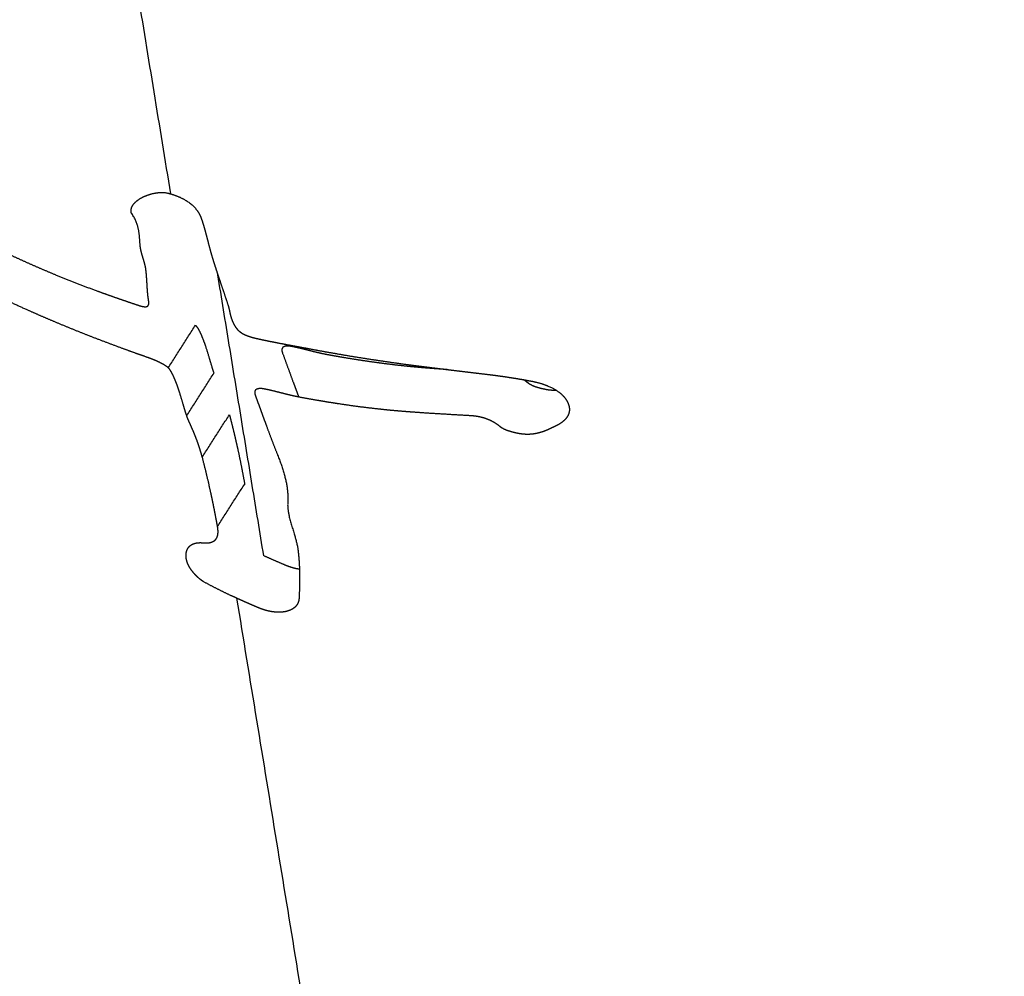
# Model space of a CAD drawing. Header units: millimetres. Extents: x 364 to 1163, y -230 to 1292.
# Tile 12 of 39: x 1051.338 to 1051.916, y -196.477 to -195.915. Entities that reach past the tile are written whole.
import ezdxf

# ---------------------------------------------------------------- set-up
doc = ezdxf.new("R2010")
doc.units = ezdxf.units.MM
doc.layers.add('Make2D$Visible$Curves', color=7, linetype='Continuous', true_color=0x000000)
doc.layers.add('Make2D$Visible$Tangents', color=7, linetype='Continuous', true_color=0x000000)

msp = doc.modelspace()

# ---------------------------------------------------------------- linework, layer by layer
at = {"layer": 'Make2D$Visible$Curves', "color": 18, "lineweight": -3, "true_color": 0x000000}
for points, weights, degree, knots in [([(1051.40328, -196.02679), (1051.40329, -196.02622), (1051.4034, -196.0257), (1051.4039, -196.02423), (1051.40446, -196.02341), (1051.40646, -196.02115), (1051.40823, -196.01995), (1051.4122, -196.01797), (1051.41444, -196.01718), (1051.41953, -196.01622), (1051.42237, -196.01588), (1051.42584, -196.01688)], [3720.10152864, 3720.09721249, 3720.09279093, 3720.07951469, 3720.07078638, 3720.04479778, 3720.02789168, 3719.9956504, 3719.97998843, 3719.95110488, 3719.93662396, 3719.92989111], 3, [0.0170078, 0.0170078, 0.0170078, 0.0170078, 0.0340156, 0.0340156, 0.0680311, 0.0680311, 0.1360622, 0.1360622, 0.2040933, 0.2040933, 0.2721244, 0.2721244, 0.2721244, 0.2721244]), ([(1051.42641, -196.01705), (1051.43044, -196.01826), (1051.4348, -196.02004), (1051.4418, -196.02572), (1051.44368, -196.02906), (1051.4447, -196.0321)], [3719.9288035, 3719.92127426, 3719.91716525, 3719.93193334, 3719.94946648, 3719.96798548], 3, [0, 0, 0, 0, 0.0815273, 0.0815273, 0.1630546, 0.1630546, 0.1630546, 0.1630546]), ([(1051.29307, -196.03335), (1051.30364, -196.03892), (1051.31447, -196.0444), (1051.32551, -196.04967), (1051.33104, -196.05231), (1051.33663, -196.0549), (1051.34226, -196.05741), (1051.3479, -196.05993), (1051.35359, -196.06238), (1051.35932, -196.06474)], [3720.79984586, 3720.76589642, 3720.7339301, 3720.70328097, 3720.68792006, 3720.67288452, 3720.65808418, 3720.64327417, 3720.62869706, 3720.6142609], 3, [-0.4816599, -0.4816599, -0.4816599, -0.4816599, -0.2411321, -0.2411321, -0.2411321, -0.1206058, -0.1206058, -0.1206058, 0, 0, 0, 0]), ([(1051.4447, -196.0321), (1051.44537, -196.0341), (1051.44596, -196.03609), (1051.44652, -196.03807), (1051.44708, -196.04005), (1051.4476, -196.04202), (1051.44812, -196.04399), (1051.44913, -196.04789), (1051.45012, -196.05178), (1051.45133, -196.05572)], [3719.96798548, 3719.98023475, 3719.99264133, 3720.00512141, 3720.01759905, 3720.03015391, 3720.04272113, 3720.06758522, 3720.09251313, 3720.11700329], 3, [-0.2106345, -0.2106345, -0.2106345, -0.2106345, -0.1576824, -0.1576824, -0.1576824, -0.1047468, -0.1047468, -0.1047468, 0, 0, 0, 0]), ([(1051.41188, -196.06098), (1051.41173, -196.05991), (1051.41147, -196.05881), (1051.41117, -196.05769), (1051.41086, -196.05657), (1051.41051, -196.05544), (1051.41017, -196.05431), (1051.40953, -196.05221), (1051.40891, -196.0501), (1051.40868, -196.04814)], [3720.31871636, 3720.31140293, 3720.30427316, 3720.2972669, 3720.29027108, 3720.28338371, 3720.27648047, 3720.26365066, 3720.25067372, 3720.23700445], 3, [-0.115027, -0.115027, -0.115027, -0.115027, -0.0851973, -0.0851973, -0.0851973, -0.0554367, -0.0554367, -0.0554367, 0, 0, 0, 0]), ([(1051.45133, -196.05572), (1051.45201, -196.05792), (1051.45272, -196.06012), (1051.45345, -196.06233), (1051.45418, -196.06455), (1051.45493, -196.06676), (1051.45568, -196.06898), (1051.45718, -196.0734), (1051.45871, -196.07783), (1051.46014, -196.08223)], [3720.11700329, 3720.13066726, 3720.14426573, 3720.15782523, 3720.1713843, 3720.18490512, 3720.1984169, 3720.22540115, 3720.25235212, 3720.27949885], 3, [-0.233721, -0.233721, -0.233721, -0.233721, -0.1752464, -0.1752464, -0.1752464, -0.1167749, -0.1167749, -0.1167749, 0, 0, 0, 0]), ([(1051.35881, -196.0924), (1051.35333, -196.09009), (1051.3479, -196.08774), (1051.34251, -196.08533), (1051.33443, -196.08173), (1051.32645, -196.07801), (1051.31858, -196.07415), (1051.31071, -196.07028), (1051.30294, -196.06628), (1051.29528, -196.06212)], [3720.82997434, 3720.84403326, 3720.85845615, 3720.87318489, 3720.89530628, 3720.91812365, 3720.94144531, 3720.96479852, 3720.98866554, 3721.01285872], 3, [-0.4646432, -0.4646432, -0.4646432, -0.4646432, -0.3486583, -0.3486583, -0.3486583, -0.1744476, -0.1744476, -0.1744476, 0, 0, 0, 0]), ([(1051.35932, -196.06474), (1051.36723, -196.06801), (1051.37522, -196.0711), (1051.3833, -196.07406), (1051.38734, -196.07554), (1051.39141, -196.07699), (1051.39549, -196.0784), (1051.39958, -196.07982), (1051.40369, -196.08121), (1051.40782, -196.08258)], [3720.6142609, 3720.59435021, 3720.57465441, 3720.55543975, 3720.54582122, 3720.5363221, 3720.52697594, 3720.51762693, 3720.50843027, 3720.49941969], 3, [-0.3331755, -0.3331755, -0.3331755, -0.3331755, -0.1666901, -0.1666901, -0.1666901, -0.0833578, -0.0833578, -0.0833578, 0, 0, 0, 0]), ([(1051.4136, -196.07997), (1051.41333, -196.07833), (1051.41315, -196.07672), (1051.413, -196.07512), (1051.41286, -196.07353), (1051.41276, -196.07195), (1051.41267, -196.07038), (1051.41248, -196.06728), (1051.41232, -196.06418), (1051.41188, -196.06098)], [3720.45324613, 3720.44215487, 3720.43091245, 3720.4196089, 3720.40830947, 3720.39694295, 3720.38557043, 3720.36317148, 3720.34071799, 3720.31871636], 3, [0, 0, 0, 0, 0.0454781, 0.0454781, 0.0454781, 0.09093, 0.09093, 0.09093, 0.1804801, 0.1804801, 0.1804801, 0.1804801]), ([(1051.40782, -196.08258), (1051.40877, -196.08289), (1051.40973, -196.08316), (1051.41061, -196.08329), (1051.41114, -196.08336), (1051.41164, -196.08338), (1051.41206, -196.08332), (1051.4125, -196.08325), (1051.41286, -196.0831), (1051.41312, -196.08286), (1051.41339, -196.08261), (1051.41355, -196.08227), (1051.41363, -196.0819), (1051.41376, -196.08132), (1051.41372, -196.08066), (1051.4136, -196.07997)], [3720.49941969, 3720.49733096, 3720.49492525, 3720.4917926, 3720.48994744, 3720.48780054, 3720.48535762, 3720.48289178, 3720.48004628, 3720.47712909, 3720.47400036, 3720.47071695, 3720.46753711, 3720.46264377, 3720.45784461, 3720.45324613], 3, [0, 0, 0, 0, 0.01934728, 0.01934728, 0.01934728, 0.03076685, 0.03076685, 0.03076685, 0.0423496, 0.0423496, 0.0423496, 0.05472639, 0.05472639, 0.05472639, 0.07371441, 0.07371441, 0.07371441, 0.07371441]), ([(1051.46014, -196.08223), (1051.46037, -196.08295), (1051.46056, -196.08365), (1051.46072, -196.08435), (1051.46088, -196.08504), (1051.46102, -196.08573), (1051.46117, -196.08643), (1051.46145, -196.08775), (1051.46175, -196.08909), (1051.46225, -196.09047)], [3720.27949885, 3720.28388979, 3720.28838166, 3720.29290601, 3720.29742708, 3720.301985, 3720.30653467, 3720.31526526, 3720.32400452, 3720.33231232], 3, [-0.07405244, -0.07405244, -0.07405244, -0.07405244, -0.05515323, -0.05515323, -0.05515323, -0.03627525, -0.03627525, -0.03627525, 0, 0, 0, 0]), ([(1051.54421, -197.02431), (1052.09407, -197.15936), (1052.56718, -196.84552), (1053.03989, -196.53195), (1052.9674, -196.08089)], [3724.61921007, 3230.27497401, 3725.5256445, 3233.03483369, 3729.40721313], 2, [0, 0, 0, 6.249249, 6.249249, 12.498498, 12.498498, 12.498498]), ([(1051.41281, -196.1131), (1051.4082, -196.11148), (1051.40361, -196.10984), (1051.39906, -196.10817), (1051.39222, -196.10567), (1051.38545, -196.10311), (1051.37874, -196.10049), (1051.37203, -196.09786), (1051.36539, -196.09517), (1051.35881, -196.0924)], [3720.70556677, 3720.71492256, 3720.72456293, 3720.73446168, 3720.74931613, 3720.76475528, 3720.7806931, 3720.79664516, 3720.81310041, 3720.82997434], 3, [0, 0, 0, 0, 0.0926556, 0.0926556, 0.0926556, 0.2317038, 0.2317038, 0.2317038, 0.3708756, 0.3708756, 0.3708756, 0.3708756]), ([(1051.46225, -196.09047), (1051.46276, -196.09188), (1051.46335, -196.09332), (1051.46427, -196.09478), (1051.4647, -196.09547), (1051.46522, -196.09618), (1051.46586, -196.09685), (1051.46641, -196.09742), (1051.46705, -196.09798), (1051.46775, -196.09847), (1051.46846, -196.09896), (1051.46923, -196.09939), (1051.47001, -196.09976), (1051.47143, -196.10043), (1051.4729, -196.10092), (1051.47433, -196.10132), (1051.47528, -196.10159), (1051.47623, -196.10182), (1051.47717, -196.10203)], [3720.33231232, 3720.34082249, 3720.34926933, 3720.35663346, 3720.36014764, 3720.36343308, 3720.36605803, 3720.36828702, 3720.37005049, 3720.3711251, 3720.37219886, 3720.37262243, 3720.37256113, 3720.37244955, 3720.37086449, 3720.36883935, 3720.36749715, 3720.36592845, 3720.36424831], 3, [0, 0, 0, 0, 0.037281, 0.037281, 0.037281, 0.0550987, 0.0550987, 0.0550987, 0.0702762, 0.0702762, 0.0702762, 0.0854148, 0.0854148, 0.0854148, 0.1129581, 0.1129581, 0.1129581, 0.1310926, 0.1310926, 0.1310926, 0.1310926]), ([(1051.4435, -196.09791), (1051.44412, -196.09912), (1051.44464, -196.10032), (1051.44608, -196.10388), (1051.44688, -196.10623), (1051.44915, -196.11322), (1051.4503, -196.11778), (1051.45188, -196.12246)], [3720.83828102, 3720.84463865, 3720.85129175, 3720.87157676, 3720.88556776, 3720.92789101, 3720.9569584, 3720.98502517], 3, [0.0306735, 0.0306735, 0.0306735, 0.0306735, 0.0613469, 0.0613469, 0.1226939, 0.1226939, 0.2453878, 0.2453878, 0.2453878, 0.2453878]), ([(1051.47717, -196.10203), (1051.47975, -196.10261), (1051.48233, -196.10316), (1051.48492, -196.10368), (1051.48879, -196.10446), (1051.49268, -196.10519), (1051.49658, -196.10592), (1051.50048, -196.10664), (1051.5044, -196.10735), (1051.50835, -196.1081)], [3720.36424831, 3720.35962216, 3720.3548989, 3720.35015795, 3720.34304404, 3720.33588937, 3720.3289573, 3720.32202347, 3720.31531096, 3720.30908666], 3, [-0.1992127, -0.1992127, -0.1992127, -0.1992127, -0.1494279, -0.1494279, -0.1494279, -0.0747255, -0.0747255, -0.0747255, 0, 0, 0, 0]), ([(1051.49785, -196.10676), (1051.49695, -196.10658), (1051.49606, -196.10646), (1051.49524, -196.10646), (1051.49455, -196.10645), (1051.49389, -196.10653), (1051.49336, -196.1067), (1051.49292, -196.10685), (1051.49254, -196.10707), (1051.49229, -196.10736), (1051.49203, -196.10765), (1051.49187, -196.10801), (1051.49182, -196.1084), (1051.49173, -196.109), (1051.49187, -196.1097), (1051.49213, -196.1104)], [3720.6918419, 3720.6936029, 3720.69583205, 3720.69860288, 3720.70095684, 3720.70376634, 3720.7069549, 3720.70956225, 3720.7124892, 3720.71551037, 3720.71852514, 3720.72170341, 3720.72478493, 3720.72947836, 3720.73409236, 3720.73832606], 3, [-0.07579954, -0.07579954, -0.07579954, -0.07579954, -0.05819759, -0.05819759, -0.05819759, -0.04319631, -0.04319631, -0.04319631, -0.03092073, -0.03092073, -0.03092073, -0.01867734, -0.01867734, -0.01867734, 0, 0, 0, 0]), ([(1051.49213, -196.1104), (1051.4943, -196.11625), (1051.4964, -196.12209), (1051.49856, -196.12793), (1051.4996, -196.13075), (1051.50065, -196.13358), (1051.50173, -196.13641)], [3720.73832606, 3720.77357586, 3720.80898933, 3720.84430705, 3720.86137785, 3720.87842678, 3720.89542391], 3, [0, 0, 0, 0, 0.1539341, 0.1539341, 0.1539341, 0.2283382, 0.2283382, 0.2283382, 0.2283382]), ([(1051.51821, -196.11148), (1051.51487, -196.11086), (1051.51148, -196.11002), (1051.50811, -196.10918), (1051.50639, -196.10874), (1051.50467, -196.1083), (1051.50295, -196.10789), (1051.50124, -196.10748), (1051.49953, -196.10709), (1051.49785, -196.10676)], [3720.66034013, 3720.66612414, 3720.67070567, 3720.67542449, 3720.67783815, 3720.68029056, 3720.68296475, 3720.68564078, 3720.68854246, 3720.6918419], 3, [0, 0, 0, 0, 0.0638796, 0.0638796, 0.0638796, 0.0965303, 0.0965303, 0.0965303, 0.1292165, 0.1292165, 0.1292165, 0.1292165]), ([(1051.50835, -196.1081), (1051.51352, -196.10907), (1051.51871, -196.11001), (1051.52393, -196.11091), (1051.53176, -196.11227), (1051.53964, -196.11354), (1051.54756, -196.11473), (1051.5555, -196.11592), (1051.56348, -196.11704), (1051.5715, -196.11807)], [3720.30908666, 3720.30095141, 3720.29307053, 3720.28545329, 3720.2740167, 3720.26317218, 3720.25294995, 3720.24271756, 3720.23310617, 3720.22414453], 3, [0, 0, 0, 0, 0.0977846, 0.0977846, 0.0977846, 0.2446059, 0.2446059, 0.2446059, 0.3915733, 0.3915733, 0.3915733, 0.3915733]), ([(1051.56455, -196.11827), (1051.55871, -196.11765), (1051.55289, -196.11694), (1051.54707, -196.11614), (1051.54127, -196.11534), (1051.53548, -196.11446), (1051.52971, -196.1135), (1051.52587, -196.11286), (1051.52203, -196.11218), (1051.51821, -196.11148)], [3720.58384343, 3720.59318769, 3720.60254794, 3720.61199939, 3720.62144368, 3720.63098094, 3720.6406878, 3720.64715501, 3720.65369813, 3720.66034013], 3, [0, 0, 0, 0, 0.1096131, 0.1096131, 0.1096131, 0.2191413, 0.2191413, 0.2191413, 0.292112, 0.292112, 0.292112, 0.292112]), ([(1051.42511, -196.11916), (1051.42401, -196.11832), (1051.42281, -196.11757), (1051.42161, -196.11691), (1051.42045, -196.11627), (1051.41927, -196.1157), (1051.41809, -196.11518), (1051.41632, -196.11439), (1051.41456, -196.11371), (1051.41281, -196.1131)], [3720.69508041, 3720.69365566, 3720.69340377, 3720.69384669, 3720.69427309, 3720.69533976, 3720.6967875, 3720.69897086, 3720.702033, 3720.70556677], 3, [0, 0, 0, 0, 0.02429485, 0.02429485, 0.02429485, 0.0475646, 0.0475646, 0.0475646, 0.08264199, 0.08264199, 0.08264199, 0.08264199]), ([(1051.43594, -196.1474), (1051.43437, -196.14275), (1051.43322, -196.13822), (1051.43173, -196.13359), (1051.43098, -196.13128), (1051.43018, -196.12895), (1051.42923, -196.12659), (1051.4286, -196.12503), (1051.42792, -196.12345), (1051.42701, -196.12184), (1051.42651, -196.12096), (1051.42595, -196.12003), (1051.42511, -196.11916)], [3720.85859702, 3720.83072859, 3720.80184429, 3720.77380696, 3720.75980736, 3720.74590874, 3720.73244338, 3720.72352814, 3720.71470311, 3720.70669267, 3720.70227232, 3720.69778726, 3720.69508041], 3, [0, 0, 0, 0, 0.1216441, 0.1216441, 0.1216441, 0.1823803, 0.1823803, 0.1823803, 0.2226592, 0.2226592, 0.2226592, 0.2451735, 0.2451735, 0.2451735, 0.2451735]), ([(1051.58884, -196.12024), (1051.58523, -196.12001), (1051.58163, -196.11976), (1051.57803, -196.11948), (1051.57353, -196.11913), (1051.56904, -196.11874), (1051.56455, -196.11827)], [3720.54505536, 3720.55065808, 3720.55637377, 3720.56213528, 3720.56934358, 3720.57662464, 3720.58384343], 3, [0.185988, 0.185988, 0.185988, 0.185988, 0.2534302, 0.2534302, 0.2534302, 0.3378067, 0.3378067, 0.3378067, 0.3378067]), ([(1051.5715, -196.11807), (1051.57491, -196.11851), (1051.57833, -196.11894), (1051.58175, -196.11937), (1051.5869, -196.12), (1051.59206, -196.12063), (1051.59725, -196.12125), (1051.60244, -196.12187), (1051.60765, -196.12249), (1051.61288, -196.12311)], [3720.22414453, 3720.22032969, 3720.21666953, 3720.21318231, 3720.20794815, 3720.20310297, 3720.19870768, 3720.19430883, 3720.19035974, 3720.18691969], 3, [-0.2497537, -0.2497537, -0.2497537, -0.2497537, -0.1873664, -0.1873664, -0.1873664, -0.093722, -0.093722, -0.093722, 0, 0, 0, 0]), ([(1051.61288, -196.12311), (1051.61713, -196.12362), (1051.6214, -196.12421), (1051.62568, -196.12487), (1051.62783, -196.1252), (1051.62999, -196.12555), (1051.63214, -196.12593), (1051.6343, -196.1263), (1051.63647, -196.1267), (1051.63863, -196.12711)], [3720.18691969, 3720.18421125, 3720.1822913, 3720.18122913, 3720.18069511, 3720.18037791, 3720.18028894, 3720.18019981, 3720.18033966, 3720.18072169], 3, [-0.1523897, -0.1523897, -0.1523897, -0.1523897, -0.0764258, -0.0764258, -0.0764258, -0.0382467, -0.0382467, -0.0382467, 0, 0, 0, 0]), ([(1051.64695, -196.13202), (1051.64566, -196.13178), (1051.64437, -196.13149), (1051.64309, -196.13115), (1051.64159, -196.13074), (1051.64009, -196.13026), (1051.63871, -196.12961), (1051.63793, -196.12924), (1051.63717, -196.12881), (1051.63657, -196.12831)], [3720.5345643, 3720.53443822, 3720.53405152, 3720.53327226, 3720.53235617, 3720.53093001, 3720.52826265, 3720.52673496, 3720.52472365, 3720.52203211], 3, [-0.06552219, -0.06552219, -0.06552219, -0.06552219, -0.04263763, -0.04263763, -0.04263763, -0.01557885, -0.01557885, -0.01557885, 0, 0, 0, 0]), ([(1051.63863, -196.12711), (1051.64271, -196.12791), (1051.64673, -196.1291), (1051.65384, -196.13265), (1051.65672, -196.13499), (1051.65849, -196.13757)], [3720.18072169, 3720.18149339, 3720.18539473, 3720.20262856, 3720.21607745, 3720.23219251], 3, [0, 0, 0, 0, 0.0724808, 0.0724808, 0.1449617, 0.1449617, 0.1449617, 0.1449617]), ([(1051.48189, -196.13173), (1051.48094, -196.13154), (1051.48001, -196.13142), (1051.47916, -196.13142), (1051.47852, -196.13143), (1051.47791, -196.1315), (1051.47741, -196.13166), (1051.4769, -196.13183), (1051.47648, -196.1321), (1051.47622, -196.13245), (1051.476, -196.13276), (1051.47587, -196.13313), (1051.47585, -196.13353), (1051.47581, -196.13409), (1051.47594, -196.13472), (1051.47618, -196.13536)], [3720.56525256, 3720.56711213, 3720.56949047, 3720.57247079, 3720.57472289, 3720.57737345, 3720.58035442, 3720.58336019, 3720.58680508, 3720.59032787, 3720.59334514, 3720.59648902, 3720.59952333, 3720.60377924, 3720.60793696, 3720.61179275], 3, [0, 0, 0, 0, 0.01851028, 0.01851028, 0.01851028, 0.03251786, 0.03251786, 0.03251786, 0.0467122, 0.0467122, 0.0467122, 0.05881633, 0.05881633, 0.05881633, 0.07579231, 0.07579231, 0.07579231, 0.07579231]), ([(1051.50222, -196.1365), (1051.50051, -196.13618), (1051.49879, -196.1358), (1051.49707, -196.13539), (1051.49535, -196.13498), (1051.49362, -196.13455), (1051.4919, -196.13411), (1051.48854, -196.13325), (1051.48517, -196.13238), (1051.48189, -196.13173)], [3720.53351383, 3720.53649871, 3720.53916927, 3720.54170017, 3720.54422963, 3720.54662192, 3720.5490597, 3720.55382423, 3720.55877728, 3720.56525256], 3, [-0.1291976, -0.1291976, -0.1291976, -0.1291976, -0.0965212, -0.0965212, -0.0965212, -0.0638738, -0.0638738, -0.0638738, 0, 0, 0, 0]), ([(1051.47618, -196.13536), (1051.47726, -196.13829), (1051.47833, -196.14121), (1051.4794, -196.14414), (1051.48046, -196.14706), (1051.48153, -196.14999), (1051.4826, -196.15291), (1051.48476, -196.15875), (1051.48696, -196.16461), (1051.48933, -196.17048)], [3720.61179275, 3720.62942874, 3720.64710599, 3720.66479128, 3720.68247649, 3720.70016991, 3720.71783924, 3720.75314606, 3720.78836256, 3720.82321149], 3, [-0.3080159, -0.3080159, -0.3080159, -0.3080159, -0.2309795, -0.2309795, -0.2309795, -0.1539437, -0.1539437, -0.1539437, 0, 0, 0, 0]), ([(1051.54845, -196.14346), (1051.5407, -196.14261), (1051.53296, -196.14158), (1051.52526, -196.14041), (1051.5214, -196.13983), (1051.51755, -196.1392), (1051.51371, -196.13855), (1051.50987, -196.1379), (1051.50604, -196.13721), (1051.50222, -196.1365)], [3720.45612035, 3720.46875883, 3720.48140248, 3720.49423035, 3720.50065185, 3720.50712037, 3720.51365881, 3720.52019903, 3720.52680965, 3720.53351383], 3, [-0.2919521, -0.2919521, -0.2919521, -0.2919521, -0.1460648, -0.1460648, -0.1460648, -0.0730422, -0.0730422, -0.0730422, 0, 0, 0, 0]), ([(1051.65849, -196.13757), (1051.65952, -196.13908), (1051.66024, -196.14066), (1051.66052, -196.1422), (1051.6608, -196.14374), (1051.66064, -196.14527), (1051.66006, -196.14666), (1051.65952, -196.14798), (1051.6586, -196.1492), (1051.65744, -196.15027), (1051.65618, -196.15142), (1051.65462, -196.15242), (1051.65287, -196.15326)], [3720.23219251, 3720.24165704, 3720.25192416, 3720.26228004, 3720.27267286, 3720.28341222, 3720.29353661, 3720.30316399, 3720.31247239, 3720.32100799, 3720.33020331, 3720.33869671, 3720.34629265], 3, [0, 0, 0, 0, 0.0428773, 0.0428773, 0.0428773, 0.0859736, 0.0859736, 0.0859736, 0.1268204, 0.1268204, 0.1268204, 0.1707431, 0.1707431, 0.1707431, 0.1707431]), ([(1051.60267, -196.14738), (1051.59349, -196.14684), (1051.58442, -196.14635), (1051.5754, -196.14575), (1051.57089, -196.14545), (1051.5664, -196.14512), (1051.56191, -196.14475), (1051.55741, -196.14438), (1051.55293, -196.14395), (1051.54845, -196.14346)], [3720.37328306, 3720.38482016, 3720.39818806, 3720.41233198, 3720.41941271, 3720.42668947, 3720.43403025, 3720.44137365, 3720.4487821, 3720.45612035], 3, [-0.3373377, -0.3373377, -0.3373377, -0.3373377, -0.1687741, -0.1687741, -0.1687741, -0.0844031, -0.0844031, -0.0844031, 0, 0, 0, 0]), ([(1051.43922, -196.15509), (1051.43882, -196.15413), (1051.43838, -196.15316), (1051.43795, -196.1522), (1051.43758, -196.1514), (1051.43722, -196.15059), (1051.43688, -196.14979), (1051.43654, -196.14898), (1051.4362, -196.14818), (1051.43594, -196.1474)], [3720.90183149, 3720.89641323, 3720.89112014, 3720.88579615, 3720.88134259, 3720.87688407, 3720.87237988, 3720.86787052, 3720.86333612, 3720.85859702], 3, [0, 0, 0, 0, 0.02458391, 0.02458391, 0.02458391, 0.04514673, 0.04514673, 0.04514673, 0.06574859, 0.06574859, 0.06574859, 0.06574859]), ([(1051.46101, -196.14676), (1051.46192, -196.15021), (1051.46279, -196.15364), (1051.46361, -196.15706), (1051.46444, -196.16048), (1051.46522, -196.16389), (1051.46596, -196.16728), (1051.46744, -196.17406), (1051.46876, -196.18079), (1051.46997, -196.18748)], [3721.12715953, 3721.14896041, 3721.17086537, 3721.19285736, 3721.21484913, 3721.23692988, 3721.2590845, 3721.30331304, 3721.34784308, 3721.39257444], 3, [-0.3687718, -0.3687718, -0.3687718, -0.3687718, -0.2764958, -0.2764958, -0.2764958, -0.1842213, -0.1842213, -0.1842213, 0, 0, 0, 0]), ([(1051.62018, -196.15396), (1051.6188, -196.15278), (1051.61718, -196.15167), (1051.61541, -196.15074), (1051.61362, -196.1498), (1051.61162, -196.14903), (1051.60961, -196.14848), (1051.60781, -196.148), (1051.60596, -196.14768), (1051.60417, -196.1475), (1051.60367, -196.14745), (1051.60317, -196.14741), (1051.60267, -196.14738)], [3720.3919873, 3720.38577444, 3720.38036676, 3720.37652266, 3720.37265625, 3720.37032069, 3720.36969914, 3720.36913993, 3720.36989731, 3720.37161875, 3720.37210081, 3720.37265836, 3720.37328306], 3, [0, 0, 0, 0, 0.036158, 0.036158, 0.036158, 0.0726252, 0.0726252, 0.0726252, 0.1052712, 0.1052712, 0.1052712, 0.1143563, 0.1143563, 0.1143563, 0.1143563]), ([(1051.44507, -196.17169), (1051.44467, -196.17019), (1051.44424, -196.16868), (1051.44376, -196.16716), (1051.44329, -196.16563), (1051.44277, -196.1641), (1051.4422, -196.16255), (1051.4413, -196.16008), (1051.44028, -196.15759), (1051.43922, -196.15509)], [3721.00074472, 3720.99124363, 3720.98180605, 3720.97247227, 3720.96313754, 3720.95390555, 3720.9447912, 3720.93023001, 3720.91595968, 3720.90183149], 3, [0, 0, 0, 0, 0.0402199, 0.0402199, 0.0402199, 0.0804459, 0.0804459, 0.0804459, 0.144715, 0.144715, 0.144715, 0.144715]), ([(1051.63051, -196.15776), (1051.62936, -196.15753), (1051.62822, -196.15727), (1051.62708, -196.15697), (1051.62588, -196.15664), (1051.62469, -196.15627), (1051.62355, -196.15582), (1051.62269, -196.15548), (1051.62185, -196.15509), (1051.62111, -196.15463), (1051.62077, -196.15442), (1051.62046, -196.1542), (1051.62018, -196.15396)], [3720.40410938, 3720.40404502, 3720.40377042, 3720.40319853, 3720.40259468, 3720.40166726, 3720.40012492, 3720.39897205, 3720.39745479, 3720.39531235, 3720.39434727, 3720.39324252, 3720.3919873], 3, [0, 0, 0, 0, 0.02034576, 0.02034576, 0.02034576, 0.04187168, 0.04187168, 0.04187168, 0.05802268, 0.05802268, 0.05802268, 0.06527607, 0.06527607, 0.06527607, 0.06527607]), ([(1051.65287, -196.15326), (1051.65117, -196.15409), (1051.6495, -196.15493), (1051.64773, -196.1557), (1051.64536, -196.15672), (1051.64277, -196.15762), (1051.63987, -196.15805), (1051.63793, -196.15833), (1051.63582, -196.15841), (1051.63368, -196.15822), (1051.63263, -196.15813), (1051.63157, -196.15797), (1051.63051, -196.15776)], [3720.34629265, 3720.35380784, 3720.36147634, 3720.36874087, 3720.37847284, 3720.38766397, 3720.39419127, 3720.39853031, 3720.40169021, 3720.40313375, 3720.40384319, 3720.40416185, 3720.40410938], 3, [0, 0, 0, 0, 0.0429509, 0.0429509, 0.0429509, 0.1009087, 0.1009087, 0.1009087, 0.1395014, 0.1395014, 0.1395014, 0.1583389, 0.1583389, 0.1583389, 0.1583389]), ([(1051.45403, -196.21241), (1051.45343, -196.20906), (1051.45279, -196.2057), (1051.45213, -196.20233), (1051.45146, -196.19896), (1051.45076, -196.19557), (1051.45001, -196.19218), (1051.44853, -196.1854), (1051.4469, -196.17857), (1051.44507, -196.17169)], [3721.26616316, 3721.24375703, 3721.22140235, 3721.19911094, 3721.17681938, 3721.15458988, 3721.13243579, 3721.08820765, 3721.04426808, 3721.00074472], 3, [-0.368775, -0.368775, -0.368775, -0.368775, -0.2765032, -0.2765032, -0.2765032, -0.1842303, -0.1842303, -0.1842303, 0, 0, 0, 0]), ([(1051.44549, -196.22199), (1051.44705, -196.22214), (1051.44854, -196.2221), (1051.44979, -196.22181), (1051.45104, -196.22152), (1051.45208, -196.22096), (1051.4528, -196.22019), (1051.45359, -196.21934), (1051.45404, -196.21824), (1051.45422, -196.21704), (1051.45444, -196.21562), (1051.45432, -196.21404), (1051.45403, -196.21241)], [3721.3740783, 3721.36836763, 3721.36166449, 3721.3541532, 3721.34659252, 3721.33799502, 3721.32923226, 3721.31959666, 3721.30952451, 3721.29979645, 3721.28831348, 3721.27703047, 3721.26616316], 3, [0, 0, 0, 0, 0.0345333, 0.0345333, 0.0345333, 0.0694053, 0.0694053, 0.0694053, 0.1076478, 0.1076478, 0.1076478, 0.1525832, 0.1525832, 0.1525832, 0.1525832]), ([(1051.4375, -196.23619), (1051.43648, -196.2344), (1051.43589, -196.23264), (1051.43566, -196.23104), (1051.43542, -196.22946), (1051.43553, -196.22798), (1051.43595, -196.2267), (1051.43643, -196.22524), (1051.43736, -196.224), (1051.43873, -196.22316), (1051.43974, -196.22253), (1051.44102, -196.22212), (1051.44251, -196.22197), (1051.44343, -196.22188), (1051.44443, -196.22189), (1051.44549, -196.22199)], [3721.5161435, 3721.5073732, 3721.49683245, 3721.48591329, 3721.47507994, 3721.46352678, 3721.45201039, 3721.43884607, 3721.42529238, 3721.41280263, 3721.40356888, 3721.39469695, 3721.38701853, 3721.38226628, 3721.37790282, 3721.3740783], 3, [0, 0, 0, 0, 0.0450577, 0.0450577, 0.0450577, 0.0895854, 0.0895854, 0.0895854, 0.1407048, 0.1407048, 0.1407048, 0.1784099, 0.1784099, 0.1784099, 0.201623, 0.201623, 0.201623, 0.201623]), ([(1051.50125, -196.22609), (1051.50157, -196.22856), (1051.50179, -196.23101), (1051.50195, -196.23343), (1051.5021, -196.23586), (1051.50218, -196.23826), (1051.50221, -196.24064), (1051.50227, -196.24534), (1051.50212, -196.24997), (1051.5019, -196.25457)], [3721.1892945, 3721.20631232, 3721.22344663, 3721.24065149, 3721.25785458, 3721.2751351, 3721.29246138, 3721.32662721, 3721.36098357, 3721.39539051], 3, [-0.2750943, -0.2750943, -0.2750943, -0.2750943, -0.2058269, -0.2058269, -0.2058269, -0.1365711, -0.1365711, -0.1365711, 0, 0, 0, 0]), ([(1051.44627, -196.24509), (1051.44527, -196.24455), (1051.44432, -196.24385), (1051.44345, -196.24312), (1051.44205, -196.24195), (1051.4408, -196.24066), (1051.43973, -196.23936), (1051.43886, -196.23832), (1051.43809, -196.23724), (1051.4375, -196.23619)], [3721.54332422, 3721.54368738, 3721.54269813, 3721.54114943, 3721.53864228, 3721.5345773, 3721.5297458, 3721.5258372, 3721.5213265, 3721.5161435], 3, [0, 0, 0, 0, 0.02019453, 0.02019453, 0.02019453, 0.05275689, 0.05275689, 0.05275689, 0.07902772, 0.07902772, 0.07902772, 0.07902772]), ([(1051.50214, -196.23754), (1051.50182, -196.2375), (1051.50149, -196.23744), (1051.50116, -196.23738), (1051.49882, -196.23695), (1051.49633, -196.2362), (1051.49391, -196.23517)], [3721.63628052, 3721.63713496, 3721.63795552, 3721.63874041, 3721.64432724, 3721.64823194, 3721.64999131], 3, [-0.05378141, -0.05378141, -0.05378141, -0.05378141, -0.04716483, -0.04716483, -0.04716483, 0, 0, 0, 0]), ([(1051.46523, -196.25452), (1051.46412, -196.25401), (1051.46301, -196.2535), (1051.4619, -196.25298), (1051.45664, -196.25052), (1051.45141, -196.24791), (1051.44627, -196.24509)], [3721.53287747, 3721.53366215, 3721.53442934, 3721.53517205, 3721.5386909, 3721.54166678, 3721.54332422], 3, [-0.1244976, -0.1244976, -0.1244976, -0.1244976, -0.102812, -0.102812, -0.102812, 0, 0, 0, 0]), ([(1051.47797, -196.26011), (1051.47528, -196.25896), (1051.47259, -196.2578), (1051.46991, -196.25662), (1051.46835, -196.25593), (1051.46679, -196.25523), (1051.46523, -196.25452)], [3721.52356346, 3721.52552711, 3721.52753872, 3721.52950473, 3721.53065067, 3721.53178117, 3721.53287747], 3, [0, 0, 0, 0, 0.05198005, 0.05198005, 0.05198005, 0.08227774, 0.08227774, 0.08227774, 0.08227774]), ([(1051.5019, -196.25457), (1051.50182, -196.25616), (1051.50129, -196.25762), (1051.50038, -196.25881), (1051.49946, -196.26), (1051.49814, -196.26096), (1051.49654, -196.26162), (1051.49488, -196.26231), (1051.49286, -196.26271), (1051.49066, -196.26277), (1051.48838, -196.26284), (1051.48583, -196.26255), (1051.48322, -196.26189), (1051.4815, -196.26145), (1051.47972, -196.26085), (1051.47797, -196.26011)], [3721.39539051, 3721.40735793, 3721.41981667, 3721.43171463, 3721.44359478, 3721.45523934, 3721.46581792, 3721.47680314, 3721.4869432, 3721.49546169, 3721.50426533, 3721.51158515, 3721.51659846, 3721.51991657, 3721.52228904, 3721.52356346], 3, [0, 0, 0, 0, 0.0479634, 0.0479634, 0.0479634, 0.0958048, 0.0958048, 0.0958048, 0.1454914, 0.1454914, 0.1454914, 0.1969268, 0.1969268, 0.1969268, 0.230792, 0.230792, 0.230792, 0.230792])]:
    msp.add_rational_spline(points, weights, degree=degree, knots=knots, dxfattribs=at)
for points, weights, degree in [([(1051.42584, -196.01688), (1051.42603, -196.01694), (1051.42622, -196.01699), (1051.42641, -196.01705)], [3719.92989111, 3719.92952013, 3719.92915746, 3719.9288035], 3), ([(1051.40365, -196.02865), (1051.40318, -196.02795), (1051.40327, -196.02737), (1051.40328, -196.02679)], [3720.11378081, 3720.11063615, 3720.10584478, 3720.10152864], 3), ([(1051.40868, -196.04814), (1051.40802, -196.0419), (1051.4086, -196.03585), (1051.40365, -196.02865)], [3720.23700445, 3720.19325957, 3720.14516708, 3720.11378081], 3), ([(1051.48117, -196.22959), (1051.45419, -196.06457)], [3721.65928616, 3720.54450247], 1), ([(1051.42511, -196.11916), (1051.44105, -196.09422)], [3720.69508041, 3720.82153479], 1), ([(1051.44105, -196.09422), (1051.44225, -196.09544), (1051.44287, -196.09669), (1051.4435, -196.09791)], [3720.82153479, 3720.82537221, 3720.8319234, 3720.83828102], 3), ([(1051.43594, -196.1474), (1051.45188, -196.12246)], [3720.85859702, 3720.98502517], 1), ([(1051.63657, -196.12831), (1051.63569, -196.12757), (1051.63472, -196.12685), (1051.63367, -196.12619)], [3720.52203211, 3720.51805536, 3720.51440155, 3720.51126558], 3), ([(1051.65316, -196.13253), (1051.65116, -196.13259), (1051.64903, -196.13242), (1051.64695, -196.13202)], [3720.53072392, 3720.53342733, 3720.53475358, 3720.5345643], 3), ([(1051.44507, -196.17169), (1051.46101, -196.14676)], [3721.00074472, 3721.12715953], 1), ([(1051.48933, -196.17048), (1051.49327, -196.18023), (1051.49585, -196.1898), (1051.49526, -196.19834)], [3720.82321149, 3720.88104726, 3720.94231391, 3721.00677866], 3), ([(1051.45403, -196.21241), (1051.46997, -196.18748)], [3721.26616316, 3721.39257444], 1), ([(1051.49526, -196.19834), (1051.49467, -196.20688), (1051.5001, -196.21701), (1051.50125, -196.22609)], [3721.00677866, 3721.07124341, 3721.12688766, 3721.1892945], 3), ([(1051.49391, -196.23517), (1051.48964, -196.23336), (1051.48539, -196.23151), (1051.48117, -196.22959)], [3721.64999131, 3721.65308663, 3721.65630905, 3721.65928616], 3)]:
    msp.add_rational_spline(points, weights, degree=degree, dxfattribs=at)
at = {"layer": 'Make2D$Visible$Tangents', "color": 18, "lineweight": -3, "true_color": 0x000000}
for points, weights in [([(1051.34808, -195.53794), (1051.42641, -196.01705)], [3716.69667537, 3719.9288035]), ([(1051.46523, -196.25452), (1051.55882, -196.82698)], [3721.53287747, 3725.4054474])]:
    msp.add_rational_spline(points, weights, degree=1, dxfattribs=at)
msp.add_rational_spline([(1052.95866, -196.02684), (1052.96809, -196.08559), (1052.96894, -196.14579), (1052.948, -196.30574), (1052.91092, -196.40536), (1052.79373, -196.59081), (1052.71365, -196.67658), (1052.52134, -196.82257), (1052.40917, -196.88274), (1052.16802, -196.96923), (1052.03912, -196.99553), (1051.78215, -197.01064), (1051.65417, -196.99945), (1051.5354, -196.97025)], [3729.04125738, 3728.74273001, 3728.43688709, 3727.62457381, 3727.11881087, 3726.17762473, 3725.74249921, 3725.00210111, 3724.6970627, 3724.25861063, 3724.12533565, 3724.04873378, 3724.10543112, 3724.25345861], degree=3, knots=[5.377038, 5.377038, 5.377038, 5.377038, 6.73019, 6.73019, 8.973587, 8.973587, 11.216983, 11.216983, 13.46038, 13.46038, 15.703777, 15.703777, 17.947174, 17.947174, 17.947174, 17.947174], dxfattribs=at)

doc.saveas('drawing.dxf')
